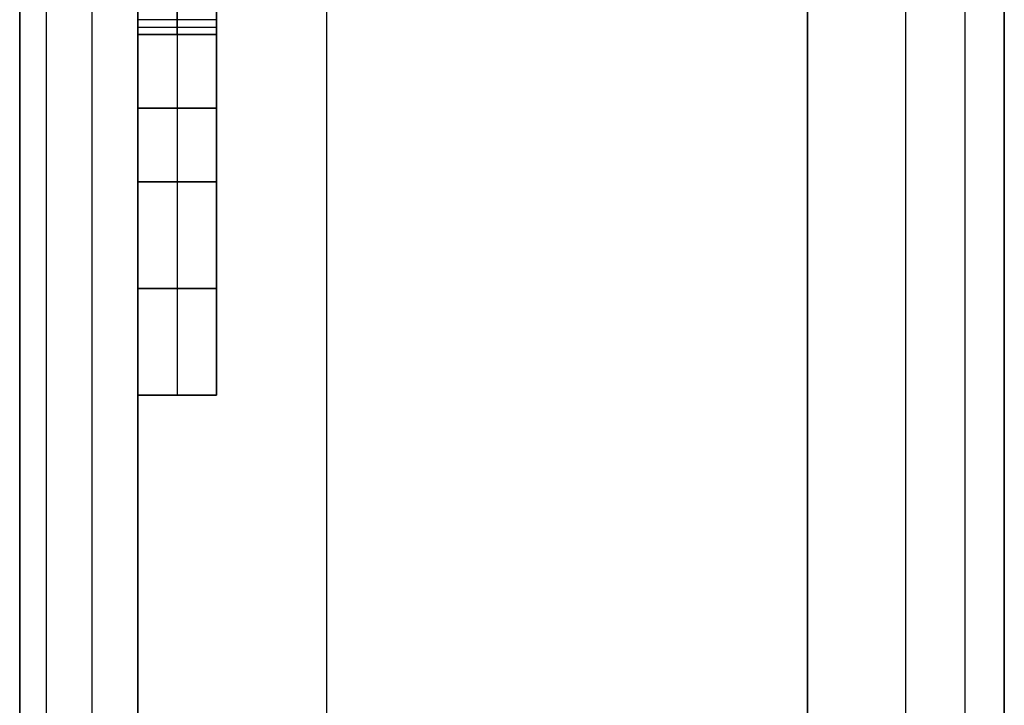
# Model space of a CAD drawing. Extents: x -9 to 8, y 1 to 147.
# Tile 78 of 181: x -8.84 to -6.34, y 75.99 to 77.73. Entities that reach past the tile are written whole.
import ezdxf

# ---------------------------------------------------------------- set-up
doc = ezdxf.new("R2010")
doc.units = 0
doc.layers.add('DEFAULT', color=7, linetype='CONTINUOUS')

msp = doc.modelspace()

# ---------------------------------------------------------------- linework, layer by layer
at = {"layer": 'DEFAULT', "color": 254}
for p, q in [((-6.3443, 110.3212, -98.2513), (-6.3443, 69.6334, -98.2513)), ((-8.5443, 72.0766, -100.6946), (-8.5443, 107.878, -100.6946)), ((-6.4443, 107.823, -100.7496), (-6.4443, 72.1316, -100.7496)), ((-8.8443, 8.2282, -18.7772), (-8.8443, 103.643, -18.7772)), ((-8.0653, 103.643, -17.9775), (-8.0653, 8.2282, -17.9775)), ((-6.8443, 99.0055, -21.567), (-6.8443, 51.455, -21.567)), ((-6.8443, 51.455, -39.999), (-6.8443, 99.0055, -39.999)), ((-6.8443, 51.455, -30.783), (-6.8443, 99.0055, -30.783)), ((-6.5943, 51.4485, -21.5604), (-6.5943, 99.012, -21.5604)), ((-6.5943, 51.4485, -40.0055), (-6.5943, 99.012, -40.0055)), ((-6.3443, 51.4419, -40.0121), (-6.3443, 99.0186, -40.0121)), ((-8.5443, 91.1051, -75.7393), (-8.5443, 77.6904, -75.7393)), ((-8.4443, 91.1051, -75.7393), (-8.4443, 77.6904, -75.7393)), ((-8.3443, 77.6904, -75.7393), (-8.3443, 91.1051, -75.7393)), ((-8.5443, 86.0262, -67.3311), (-8.5443, 77.6904, -67.3311)), ((-6.3443, 80.2567, -20.9334), (-6.3443, 71.2585, -20.9334)), ((-6.3443, 80.2567, -21.5539), (-6.3443, 71.2585, -21.5539)), ((-6.3443, 80.2567, -21.2437), (-6.3443, 71.2585, -21.2437)), ((-6.3443, 78.4419, -54.316), (-6.3443, 72.4419, -54.316)), ((-8.5443, 77.7283, -89.7676), (-8.5443, 77.7725, -89.6027)), ((-8.4443, 77.7283, -89.7676), (-8.4443, 77.7725, -89.6027)), ((-8.3443, 77.7725, -89.6027), (-8.3443, 77.7283, -89.7676)), ((-8.3443, 77.7283, -89.7676), (-8.5443, 77.7283, -89.7676)), ((-8.5443, 77.6904, -89.9236), (-8.5443, 77.7283, -89.7676)), ((-8.4443, 77.6904, -89.9236), (-8.4443, 77.7283, -89.7676)), ((-8.3443, 77.7283, -89.7676), (-8.3443, 77.6904, -89.9236)), ((-8.5443, 77.7093, -89.8456), (-8.3443, 77.7093, -89.8456)), ((-8.5443, 77.317, -93.0872), (-8.5443, 77.6904, -93.0872)), ((-8.5443, 77.6904, -93.0872), (-8.5443, 77.6904, -89.9236)), ((-8.5443, 77.6904, -75.7393), (-8.5443, 77.6904, -42.9238)), ((-8.5443, 77.6904, -42.9238), (-8.5443, 77.317, -42.9238)), ((-8.3443, 77.6904, -42.9238), (-8.5443, 77.6904, -42.9238)), ((-8.3443, 77.6904, -75.7393), (-8.5443, 77.6904, -75.7393)), ((-8.3443, 77.6904, -89.9236), (-8.5443, 77.6904, -89.9236)), ((-8.3443, 77.6904, -93.0872), (-8.5443, 77.6904, -93.0872)), ((-8.5443, 77.6904, -59.3315), (-8.3443, 77.6904, -59.3315)), ((-8.5443, 77.6904, -91.5054), (-8.3443, 77.6904, -91.5054)), ((-8.4443, 77.6904, -42.9238), (-8.4443, 77.317, -42.9238)), ((-8.4443, 77.6904, -75.7393), (-8.4443, 77.6904, -42.9238)), ((-8.4443, 77.6904, -93.0872), (-8.4443, 77.6904, -89.9236)), ((-8.4443, 77.6904, -93.0872), (-8.4443, 77.317, -93.0872)), ((-8.3443, 77.317, -42.9238), (-8.3443, 77.6904, -42.9238)), ((-8.3443, 77.6904, -42.9238), (-8.3443, 77.6904, -75.7393)), ((-8.3443, 77.6904, -89.9236), (-8.3443, 77.6904, -93.0872)), ((-8.3443, 77.6904, -93.0872), (-8.3443, 77.317, -93.0872)), ((-8.3443, 77.6904, -68.0055), (-8.3443, 77.317, -68.0055)), ((-8.3443, 77.5037, -42.9238), (-8.5443, 77.5037, -42.9238)), ((-8.5443, 77.5037, -93.0872), (-8.3443, 77.5037, -93.0872)), ((-8.5443, 77.317, -75.7393), (-8.5443, 76.7755, -75.7393)), ((-8.5443, 76.7755, -76.12), (-8.5443, 77.317, -76.12)), ((-8.5443, 77.317, -76.12), (-8.5443, 77.317, -93.0872)), ((-8.5443, 77.317, -42.9238), (-8.5443, 77.317, -75.7393)), ((-8.3443, 77.317, -75.7393), (-8.5443, 77.317, -75.7393)), ((-8.3443, 77.317, -42.9238), (-8.5443, 77.317, -42.9238)), ((-8.3443, 77.317, -93.0872), (-8.5443, 77.317, -93.0872)), ((-8.3443, 77.317, -76.12), (-8.5443, 77.317, -76.12)), ((-8.5443, 77.317, -67.3311), (-8.5443, 40.8237, -67.3311)), ((-8.5443, 77.317, -59.3315), (-8.3443, 77.317, -59.3315)), ((-8.5443, 77.317, -84.6036), (-8.3443, 77.317, -84.6036)), ((-8.4443, 77.317, -75.7393), (-8.4443, 76.7755, -75.7393)), ((-8.4443, 77.317, -42.9238), (-8.4443, 77.317, -75.7393)), ((-8.4443, 77.317, -76.12), (-8.4443, 77.317, -93.0872)), ((-8.4443, 77.317, -76.12), (-8.4443, 76.7755, -76.12)), ((-8.3443, 76.7755, -75.7393), (-8.3443, 77.317, -75.7393)), ((-8.3443, 77.317, -75.7393), (-8.3443, 77.317, -42.9238)), ((-8.3443, 77.317, -93.0872), (-8.3443, 77.317, -76.12)), ((-8.3443, 77.317, -76.12), (-8.3443, 76.7755, -76.12)), ((-8.3443, 77.0462, -75.7393), (-8.5443, 77.0462, -75.7393)), ((-8.5443, 77.0462, -76.12), (-8.3443, 77.0462, -76.12)), ((-8.5443, 76.7755, -75.7393), (-8.5443, 76.7755, -76.12)), ((-8.5443, 76.7755, -75.7393), (-8.3443, 76.7755, -75.7393)), ((-8.3443, 76.7755, -76.12), (-8.5443, 76.7755, -76.12)), ((-8.5443, 76.7755, -75.9296), (-8.3443, 76.7755, -75.9296)), ((-8.4443, 76.7755, -75.7393), (-8.4443, 76.7755, -76.12)), ((-8.3443, 76.7755, -76.12), (-8.3443, 76.7755, -75.7393)), ((-8.8443, 76.5454, -18.7772), (-8.8443, 76.5454, -29.8137)), ((-6.3443, 76.3866, -40.0121), (-6.3443, 76.3866, -98.2513))]:
    msp.add_line(p, q, dxfattribs=at)
at = {"layer": 'DEFAULT', "color": 254, "extrusion": (1, 0, 0)}
for centre, radius, start, end in [((43.0896, -199.8786, -8.8443), 173.3244, 69.410689, 82.226565), ((43.0896, -199.8786, -8.8443), 173.3244, 69.410689, 82.226565), ((43.0896, -199.8786, -8.6608), 172.8726, 69.405249, 82.230875)]:
    msp.add_arc(centre, radius, start, end, dxfattribs=at)
at = {"layer": 'DEFAULT', "color": 254, "extrusion": (1, 3.19261e-15, 1.26481e-14)}
msp.add_arc((43.0896, -199.8786, -8.7773), 173.0744, 69.40769, 82.228936, dxfattribs=at)
at = {"layer": 'DEFAULT', "color": 254, "extrusion": (1, -1.98534e-15, -7.10098e-15)}
msp.add_arc((43.0896, -199.8786, -8.5443), 172.6708, 69.402789, 82.232839, dxfattribs=at)

doc.saveas('drawing.dxf')
